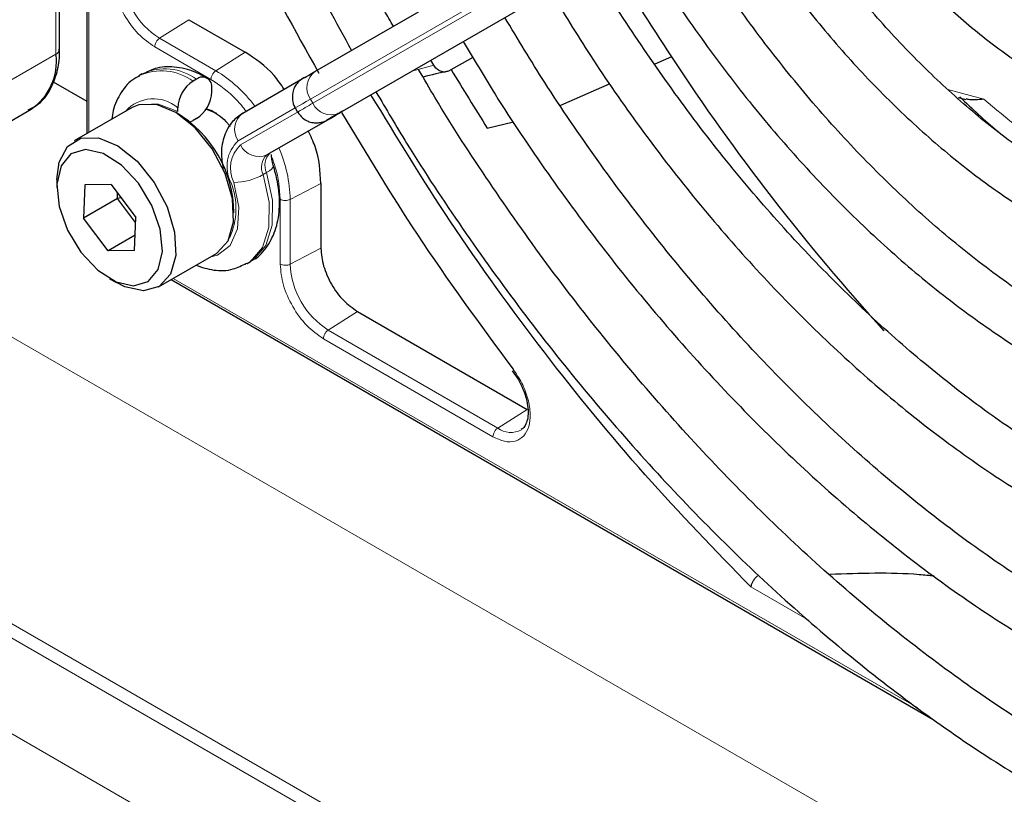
# Paper-space layout 'Blatt2' of a CAD drawing. Header units: millimetres. Extents: x 5 to 418, y 2 to 292.
# Tile 59 of 104: x 103.16 to 109.97, y 210.5 to 215.87. Entities that reach past the tile are written whole.
import ezdxf

# ---------------------------------------------------------------- set-up
doc = ezdxf.new("R2010")
doc.units = ezdxf.units.MM

psp = doc.layouts.new('Blatt2')

# ---------------------------------------------------------------- linework, layer by layer
at = {"color": 7, "linetype": 'Continuous', "lineweight": 25}
for p, q in [((103.4346, 215.6618), (103.4346, 221.939)), ((103.6231, 221.1888), (103.6231, 215.0772)), ((105.2026, 215.5082), (109.1992, 217.8161)), ((105.3929, 215.2331), (109.3894, 217.541)), ((104.3294, 215.8667), (104.7183, 215.6422)), ((106.296, 215.6044), (106.1262, 215.5112)), ((107.6694, 215.6092), (107.5543, 215.5587)), ((106.0247, 215.5509), (106.0039, 215.5859)), ((104.0075, 215.4915), (103.9839, 215.4779)), ((104.3825, 215.4544), (104.3589, 215.4408)), ((104.7025, 215.2193), (105.1163, 215.4583)), ((103.3903, 215.4359), (103.6231, 215.3015)), ((104.4885, 215.3659), (104.4885, 215.3932)), ((107.2438, 215.4225), (106.901, 215.2721)), ((109.6529, 215.3286), (109.7075, 215.3144)), ((103.9376, 215.2588), (103.5369, 215.0274)), ((104.2528, 215.2299), (104.2528, 215.2571)), ((104.4491, 215.2504), (104.4885, 215.2367)), ((105.0656, 215.2558), (105.0823, 215.227)), ((102.9241, 215.0652), (103.2376, 215.2462)), ((104.3825, 215.1822), (104.3589, 215.1686)), ((104.8928, 214.9442), (105.3066, 215.1832)), ((105.2936, 215.1758), (105.3538, 215.2105)), ((106.395, 215.1165), (106.5762, 215.1596)), ((103.4161, 214.7604), (103.4161, 214.7059)), ((103.6102, 214.7222), (103.5996, 214.4929)), ((103.792, 214.7243), (103.6102, 214.7222)), ((103.792, 214.7243), (103.9633, 214.4972)), ((105.2434, 214.7328), (105.2434, 214.2837)), ((103.8353, 214.6289), (103.837, 214.6647)), ((103.8353, 214.6289), (103.5996, 214.4929)), ((103.8599, 214.6342), (103.8353, 214.6289)), ((103.9616, 214.4614), (103.8353, 214.6289)), ((103.7709, 214.2657), (103.5996, 214.4929)), ((103.9527, 214.2679), (103.9633, 214.4972)), ((103.9576, 214.3735), (103.7709, 214.2657)), ((103.9527, 214.2679), (103.7709, 214.2657)), ((104.1202, 214.0171), (104.5209, 214.2484)), ((104.7339, 214.1789), (104.7574, 214.1925)), ((103.7814, 214.0732), (103.8285, 214.046)), ((104.2064, 214.0668), (109.4808, 211.0219)), ((105.4962, 213.8458), (106.6702, 213.1681)), ((106.5668, 213.4342), (106.6086, 213.3768))]:
    psp.add_line(p, q, dxfattribs=at)
at = {"color": 7, "linetype": 'Continuous', "lineweight": 18}
for p, q in [((103.4102, 221.9011), (103.4102, 215.6277)), ((103.6378, 221.0566), (103.6378, 215.0856)), ((91.8364, 220.1737), (112.9635, 207.9772)), ((146.6161, 186.5636), (90.9988, 218.6708)), ((92.2609, 217.8438), (145.354, 187.1938)), ((109.1681, 217.6249), (105.1716, 215.317)), ((105.1882, 215.2882), (109.1848, 217.5961)), ((109.3658, 217.5274), (105.3693, 215.2195)), ((145.0748, 186.6928), (91.9817, 217.3429)), ((104.3294, 215.8667), (104.1272, 215.7377)), ((104.5161, 215.5132), (104.1272, 215.7377)), ((104.4826, 215.4531), (104.0938, 215.6776)), ((103.0967, 215.4468), (103.4102, 215.6277)), ((104.7183, 215.6422), (104.5161, 215.5132)), ((105.8719, 215.5097), (106.0247, 215.5509)), ((109.5824, 215.3834), (109.831, 215.3162)), ((105.0657, 215.2558), (104.6715, 215.0282)), ((105.1716, 215.317), (105.1882, 215.2882)), ((104.6881, 214.9993), (105.1019, 215.2383)), ((105.283, 215.1696), (104.8692, 214.9306)), ((104.8928, 214.9442), (104.8692, 214.9306)), ((104.8682, 214.8075), (104.8446, 214.7939)), ((105.0306, 214.6222), (105.2434, 214.7328)), ((104.9617, 214.1742), (104.9617, 214.6233)), ((105.0306, 214.1731), (105.0306, 214.6222)), ((105.0306, 214.1731), (105.2434, 214.2837)), ((104.221, 214.0752), (109.3742, 211.1004)), ((105.4962, 213.8458), (105.294, 213.7169)), ((106.468, 213.0391), (105.294, 213.7169)), ((106.4345, 212.979), (105.2605, 213.6567)), ((106.6702, 213.1681), (106.468, 213.0391)), ((108.6216, 211.7067), (108.2197, 211.9387))]:
    psp.add_line(p, q, dxfattribs=at)
at = {"color": 7, "linetype": 'Continuous', "lineweight": 25, "flags": 128}
for points in [[(105.1284, 215.4653), (105.1316, 215.4671), (105.1434, 215.474), (105.1593, 215.4831), (105.1791, 215.4946), (105.2026, 215.5082)], [(104.5209, 214.2484), (104.5259, 214.2513), (104.6029, 214.336), (104.6394, 214.466), (104.6315, 214.6271), (104.58, 214.8019), (104.4904, 214.9714), (104.3726, 215.1174), (104.2393, 215.224), (104.1048, 215.2795), (103.9839, 215.2781), (103.9376, 215.2588)], [(104.5239, 215.2162), (104.5239, 215.2162), (104.4482, 215.2466)], [(105.353, 215.21), (105.3495, 215.208), (105.3385, 215.2016), (105.3236, 215.193), (105.3051, 215.1823), (105.283, 215.1696)], [(105.3693, 215.2195), (105.3457, 215.2059), (105.3259, 215.1945), (105.31, 215.1853), (105.2983, 215.1785), (105.2907, 215.1741), (105.2874, 215.1722), (105.2872, 215.1721)], [(105.3066, 215.1832), (105.3301, 215.1968), (105.35, 215.2082), (105.3658, 215.2174), (105.3776, 215.2242), (105.3817, 215.2266)], [(105.3538, 215.2105), (105.3587, 215.2133), (105.3598, 215.214)], [(105.3887, 215.2306), (105.3875, 215.23), (105.3822, 215.2269)], [(104.3356, 215.1582), (104.3382, 215.159), (104.3589, 215.1686)], [(103.4161, 214.7604), (103.4313, 214.8797), (103.4888, 214.9885), (103.5832, 215.0468), (103.7042, 215.0482), (103.8386, 214.9926), (103.9719, 214.8861), (104.0898, 214.7401), (104.1793, 214.5706), (104.2308, 214.3957), (104.2387, 214.2346), (104.2022, 214.1047), (104.1252, 214.02), (104.016, 213.9897), (104.016, 213.9897)], [(103.9475, 214.0234), (104.0487, 214.0531), (104.1178, 214.1362), (104.1463, 214.2625), (104.1308, 214.4169), (104.0731, 214.5807), (103.9803, 214.7342), (103.8634, 214.8588), (103.7367, 214.9396), (103.6154, 214.9667), (103.5141, 214.9369), (103.4451, 214.8539), (103.4166, 214.7275), (103.4321, 214.5731), (103.4898, 214.4093), (103.5826, 214.2559), (103.6994, 214.1313), (103.8261, 214.0505), (103.9475, 214.0234)], [(104.016, 213.9897), (103.8866, 214.0172), (103.8285, 214.046)]]:
    psp.add_lwpolyline(points, dxfattribs=at)
at = {"color": 7, "linetype": 'Continuous', "lineweight": 18, "flags": 128}
for points in [[(104.074, 215.2845), (104.1186, 215.2806), (104.2528, 215.2299)], [(105.1716, 215.317), (105.1412, 215.2995), (105.1156, 215.2847), (105.0951, 215.2729), (105.0799, 215.2641), (105.0701, 215.2584), (105.0658, 215.256), (105.0656, 215.2558)], [(105.2872, 215.1721), (105.2884, 215.1727), (105.2936, 215.1758)], [(104.8682, 214.8075), (104.887, 214.8196), (104.9014, 214.8315), (104.9107, 214.8427), (104.9147, 214.8529), (104.9142, 214.859)], [(104.8446, 214.7939), (104.8849, 214.6032), (104.8828, 214.4307), (104.8385, 214.2901), (104.7556, 214.1929), (104.7308, 214.1771)], [(104.7574, 214.1925), (104.7791, 214.2065), (104.8621, 214.3037), (104.9063, 214.4443), (104.9084, 214.6168), (104.8682, 214.8075)], [(104.4743, 214.2214), (104.527, 214.235), (104.615, 214.3029), (104.6662, 214.4181), (104.6753, 214.5687), (104.6414, 214.7396)]]:
    psp.add_lwpolyline(points, dxfattribs=at)
at = {"color": 7, "linetype": 'Continuous', "lineweight": 25}
for centre, radius, start, end in [((121.3656, 224.6459), 16.4088, 210.57672, 213.41658), ((103.3929, 215.6659), 0.0419, 294.37466, 354.3052), ((103.0138, 215.5773), 0.3996, 304.05635, 7.25583), ((120.602, 224.1101), 15.4763, 213.31791, 222.20638), ((104.4239, 215.4037), 0.0655, 350.78596, 129.20329), ((107.3663, 209.9063), 5.7405, 102.47533, 104.27409), ((121.0502, 224.4641), 17.3825, 210.96241, 212.53109), ((104.4831, 215.2466), 0.2305, 122.60548, 177.39452), ((104.2583, 215.3764), 0.2305, 302.60548, 357.39452), ((103.8291, 214.5226), 0.8125, 0.47741, 59.51723), ((191.2573, 66.4944), 171.7437, 119.997132, 120.026725)]:
    psp.add_arc(centre, radius, start, end, dxfattribs=at)
at = {"color": 7, "linetype": 'Continuous', "lineweight": 18}
for centre, radius, start, end in [((104.4357, 216.22), 0.5725, 182.60548, 237.39452), ((104.1635, 215.155), 0.371, 53.82146, 114.86808), ((104.1395, 215.14), 0.3724, 53.88996, 114.14131), ((104.0145, 214.6873), 0.9663, 36.9374, 58.72665), ((105.2846, 215.3968), 0.1383, 126.35124, 215.18509), ((104.0848, 215.0602), 0.2589, 49.51679, 138.47198), ((222.7495, 11.642), 235.1434, 119.997057, 120.026869), ((105.3138, 215.3462), 0.1384, 204.8163, 293.64307), ((104.7845, 215.1079), 0.1383, 126.35124, 215.18509), ((103.6011, 218.2472), 3.5062, 299.97803, 300.10636), ((104.8364, 214.8503), 0.2426, 132.84482, 206.75067), ((104.8374, 214.8384), 0.2195, 132.84482, 206.75067), ((104.8137, 215.0574), 0.1384, 204.8163, 293.64307), ((104.0644, 214.6007), 0.9664, 1.27565, 23.06505), ((104.9477, 214.8459), 0.1155, 132.84482, 206.75067), ((104.9713, 214.8595), 0.1155, 132.84482, 206.75067), ((104.6392, 215.1548), 0.4152, 270.29743, 299.64472), ((104.17, 214.5571), 0.486, 335.25561, 22.25708), ((105.6025, 214.1991), 0.5725, 182.60548, 237.39452), ((106.5586, 213.1583), 0.1497, 232.73816, 298.76872)]:
    psp.add_arc(centre, radius, start, end, dxfattribs=at)
at = {"color": 7, "linetype": 'Continuous', "lineweight": 25}
for points, knots in [([(105.2399, 226.3202), (105.1413, 226.2405), (104.9339, 226.0727), (104.6546, 225.7641), (104.3954, 225.4084), (104.1699, 225.0124), (103.9785, 224.5794), (103.8226, 224.1112), (103.7032, 223.6107), (103.6208, 223.0806), (103.5761, 222.5241), (103.5691, 221.9444), (103.5999, 221.3447), (103.6682, 220.7284), (103.7735, 220.0989), (103.9152, 219.4598), (104.0925, 218.8143), (104.3042, 218.1662), (104.5492, 217.5188), (104.8267, 216.8761), (105.1266, 216.2519), (105.348, 215.8496), (105.4556, 215.6542)], [0, 0, 0, 0, 0.045036, 0.094766, 0.144622, 0.194644, 0.244835, 0.295175, 0.345629, 0.396161, 0.446738, 0.497338, 0.547939, 0.598533, 0.649113, 0.699679, 0.750229, 0.800766, 0.851292, 0.901808, 0.952318, 1, 1, 1, 1]), ([(105.7454, 215.8216), (105.7247, 215.857), (105.5866, 216.0926), (105.3568, 216.5425), (105.06, 217.1676), (104.7961, 217.8006), (104.5636, 218.4361), (104.3646, 219.0708), (104.2, 219.7008), (104.0708, 220.3227), (103.9776, 220.9327), (103.9208, 221.5274), (103.9008, 222.1032), (103.9174, 222.6569), (103.9704, 223.1852), (104.0594, 223.6853), (104.1836, 224.1543), (104.3422, 224.5897), (104.5344, 224.9891), (104.7585, 225.3514), (105.0159, 225.6712), (105.2337, 225.8965), (105.3746, 225.9998), (105.4099, 226.0257)], [0, 0, 0, 0, 0.009043, 0.060312, 0.111577, 0.162835, 0.214084, 0.26532, 0.31654, 0.367742, 0.418924, 0.470085, 0.521224, 0.572346, 0.623457, 0.674565, 0.725687, 0.776848, 0.828085, 0.879444, 0.930974, 0.982715, 1, 1, 1, 1]), ([(104.2693, 217.4372), (104.4225, 217.0875), (104.7107, 216.4291), (105.0637, 215.7934), (105.2291, 215.4955)], [0, 0, 0, 0, 0.531204, 1, 1, 1, 1]), ([(111.5287, 215.4276), (111.5283, 215.4275), (111.4527, 215.4129), (111.2813, 215.4262), (111.0189, 215.4721), (110.743, 215.5694), (110.4616, 215.7098), (110.178, 215.893), (109.8971, 216.116), (109.6236, 216.3755), (109.363, 216.6678), (109.1296, 216.9693), (108.9955, 217.1811), (108.9341, 217.2781)], [0, 0, 0, 0, 0.000607, 0.105297, 0.207883, 0.309232, 0.410068, 0.510794, 0.611558, 0.712453, 0.813494, 0.914656, 1, 1, 1, 1]), ([(108.6445, 217.1108), (108.7165, 216.998), (108.8655, 216.7648), (109.1202, 216.4379), (109.397, 216.13), (109.6892, 215.8547), (109.992, 215.6156), (110.3016, 215.4167), (110.6137, 215.2614), (110.9239, 215.1522), (111.2267, 215.0941), (111.49, 215.0809), (111.6433, 215.1097), (111.7055, 215.1214)], [0, 0, 0, 0, 0.087876, 0.181746, 0.275693, 0.369759, 0.463981, 0.558384, 0.652963, 0.747628, 0.842097, 0.935945, 1, 1, 1, 1]), ([(112.1461, 214.3582), (112.1306, 214.3537), (112.0285, 214.3241), (111.8177, 214.3146), (111.5169, 214.3334), (111.2004, 214.4033), (110.8747, 214.5181), (110.5424, 214.6779), (110.2076, 214.8808), (109.8744, 215.1248), (109.5467, 215.4069), (109.2289, 215.7243), (108.924, 216.0726), (108.6389, 216.4494), (108.4399, 216.7373), (108.3449, 216.9026), (108.3297, 216.929)], [0, 0, 0, 0, 0.014864, 0.097891, 0.179836, 0.260915, 0.341479, 0.421805, 0.502068, 0.582337, 0.662662, 0.743061, 0.82353, 0.904058, 0.984625, 1, 1, 1, 1]), ([(108.0399, 216.7617), (108.1209, 216.632), (108.2897, 216.3615), (108.5756, 215.9756), (108.8869, 215.6035), (109.2154, 215.2617), (109.5568, 214.9534), (109.9079, 214.6822), (110.2649, 214.4514), (110.6241, 214.2636), (110.9817, 214.1215), (111.3335, 214.0275), (111.6761, 213.9812), (112.0017, 213.9909), (112.2178, 214.0172), (112.3173, 214.0537), (112.3211, 214.0551)], [0, 0, 0, 0, 0.071055, 0.148113, 0.225204, 0.302346, 0.379558, 0.456854, 0.534244, 0.611722, 0.689258, 0.766739, 0.844001, 0.920818, 0.996966, 1, 1, 1, 1]), ([(112.7572, 213.2998), (112.6949, 213.2814), (112.534, 213.2341), (112.2491, 213.2109), (111.9095, 213.2247), (111.5548, 213.2877), (111.1892, 213.3967), (110.8157, 213.5513), (110.4376, 213.7502), (110.0585, 213.9918), (109.6819, 214.2739), (109.3115, 214.5941), (108.9509, 214.9494), (108.6034, 215.3365), (108.2733, 215.7522), (107.9773, 216.1669), (107.804, 216.4505), (107.7249, 216.5798)], [0, 0, 0, 0, 0.044535, 0.115036, 0.18491, 0.25425, 0.323233, 0.39202, 0.460724, 0.529412, 0.598115, 0.666856, 0.735642, 0.804471, 0.873336, 0.942229, 1, 1, 1, 1]), ([(107.4371, 216.4136), (107.4615, 216.3711), (107.5787, 216.1673), (107.8144, 215.8192), (108.1415, 215.375), (108.4905, 214.9578), (108.8556, 214.5697), (109.2345, 214.2146), (109.6238, 213.8956), (110.0203, 213.6156), (110.4205, 213.3773), (110.8212, 213.183), (111.2189, 213.0346), (111.6098, 212.9341), (111.9906, 212.8821), (112.3564, 212.8816), (112.6714, 212.9197), (112.854, 212.9791), (112.9284, 213.0033)], [0, 0, 0, 0, 0.0176158, 0.0844456, 0.1512863, 0.218148, 0.2850406, 0.351974, 0.4189567, 0.4859945, 0.5530885, 0.6202297, 0.6873881, 0.7544953, 0.8214553, 0.8881415, 0.954425, 1, 1, 1, 1]), ([(113.3668, 212.244), (113.3355, 212.2318), (113.1989, 212.1787), (112.9333, 212.1318), (112.5726, 212.1053), (112.1933, 212.1298), (111.8006, 212.2007), (111.3967, 212.3184), (110.9847, 212.4819), (110.5676, 212.69), (110.1487, 212.9414), (109.7311, 213.2342), (109.3181, 213.5663), (108.9131, 213.9352), (108.5192, 214.3381), (108.1398, 214.7721), (107.7768, 215.2331), (107.4373, 215.72), (107.2176, 216.0543), (107.1194, 216.229), (107.1189, 216.2298)], [0, 0, 0, 0, 0.01859, 0.081144, 0.14333, 0.205112, 0.26656, 0.32778, 0.388866, 0.449891, 0.510899, 0.571911, 0.632945, 0.694007, 0.755099, 0.816219, 0.877362, 0.938523, 0.999696, 1, 1, 1, 1]), ([(106.8317, 216.064), (106.9226, 215.9143), (107.1193, 215.59), (107.4516, 215.1142), (107.8193, 214.6365), (108.2064, 214.1861), (108.6093, 213.7657), (109.0255, 213.3786), (109.4518, 213.0277), (109.8853, 212.7156), (110.323, 212.4447), (110.7617, 212.2171), (111.1983, 212.0348), (111.6295, 211.8994), (112.0521, 211.8123), (112.4628, 211.7738), (112.8574, 211.7861), (113.2186, 211.8403), (113.4366, 211.914), (113.5375, 211.9482)], [0, 0, 0, 0, 0.051309, 0.111098, 0.170898, 0.230714, 0.290553, 0.35042, 0.41032, 0.470257, 0.530232, 0.590239, 0.650267, 0.710279, 0.770224, 0.830034, 0.889626, 0.948923, 1, 1, 1, 1]), ([(113.9756, 211.1895), (113.9601, 211.1827), (113.8324, 211.1265), (113.5693, 211.0654), (113.1874, 211.0101), (112.7847, 211.0071), (112.367, 211.0505), (111.9361, 211.1413), (111.495, 211.2786), (111.0463, 211.4616), (110.5928, 211.6893), (110.1375, 211.9602), (109.6834, 212.2728), (109.2336, 212.625), (108.7911, 213.0147), (108.3587, 213.4393), (107.9396, 213.8961), (107.5362, 214.382), (107.1523, 214.8943), (106.8095, 215.3944), (106.6072, 215.7309), (106.5165, 215.8819)], [0, 0, 0, 0, 0.007789, 0.064483, 0.120956, 0.177145, 0.233066, 0.288778, 0.344348, 0.399835, 0.455284, 0.510722, 0.566163, 0.621618, 0.677094, 0.732592, 0.78811, 0.843647, 0.899198, 0.95476, 1, 1, 1, 1]), ([(103.2187, 215.2417), (103.2434, 215.2542), (103.3056, 215.2857), (103.3748, 215.3786), (103.4195, 215.5001), (103.4372, 215.5973), (103.4332, 215.6537), (103.4326, 215.6627)], [0, 0, 0, 0, 0.178353, 0.449155, 0.712576, 0.95398, 1, 1, 1, 1]), ([(106.2288, 215.7159), (106.3014, 215.5932), (106.4863, 215.2806), (106.8122, 214.7981), (107.2001, 214.2704), (107.6091, 213.7687), (108.0352, 213.2952), (108.4761, 212.8532), (108.9292, 212.4453), (109.3916, 212.0743), (109.8606, 211.7426), (110.3332, 211.4522), (110.8067, 211.2051), (111.2781, 211.0032), (111.7444, 210.8478), (112.2027, 210.7401), (112.6497, 210.6813), (113.0826, 210.6711), (113.4973, 210.7118), (113.8529, 210.7858), (114.0595, 210.8668), (114.143, 210.8995)], [0, 0, 0, 0, 0.035219, 0.089791, 0.144368, 0.198955, 0.253556, 0.308176, 0.362817, 0.417482, 0.472174, 0.526893, 0.581635, 0.636391, 0.691138, 0.745845, 0.800467, 0.85495, 0.90924, 0.963298, 1, 1, 1, 1]), ([(104.9896, 215.3851), (104.9668, 215.4181), (104.8887, 215.531), (104.7889, 215.5961), (104.7183, 215.6422)], [0, 0, 0, 0, 0.292389, 1, 1, 1, 1]), ([(104.4575, 215.4618), (104.4294, 215.4766), (104.3548, 215.5158), (104.2324, 215.5441), (104.1055, 215.5397), (104.0393, 215.5035), (104.0121, 215.4886)], [0, 0, 0, 0, 0.189351, 0.503179, 0.796061, 1, 1, 1, 1]), ([(114.5824, 210.1384), (114.5683, 210.1319), (114.4346, 210.0697), (114.158, 209.9961), (113.7537, 209.9218), (113.3277, 209.8999), (112.8856, 209.9244), (112.4291, 209.9967), (111.961, 210.1159), (111.4837, 210.2814), (110.9997, 210.4923), (110.5119, 210.7476), (110.023, 211.0459), (109.5358, 211.3856), (109.0531, 211.7649), (108.5777, 212.1816), (108.1125, 212.6334), (107.66, 213.1177), (107.2231, 213.632), (106.8038, 214.1728), (106.4068, 214.7384), (106.1112, 215.1899), (105.9574, 215.4568), (105.9196, 215.5226)], [0, 0, 0, 0, 0.00617, 0.058399, 0.110483, 0.162363, 0.214035, 0.265531, 0.316897, 0.368178, 0.419411, 0.470623, 0.52183, 0.573042, 0.624266, 0.675505, 0.726761, 0.778032, 0.829318, 0.880615, 0.931921, 0.983233, 1, 1, 1, 1]), ([(106.1262, 215.5112), (106.118, 215.5081), (106.1013, 215.5018), (106.0719, 215.5076), (106.0441, 215.524), (106.0311, 215.542), (106.0247, 215.5509)], [0, 0, 0, 0, 0.243701, 0.495029, 0.749466, 1, 1, 1, 1]), ([(103.9911, 215.4762), (103.9789, 215.471), (103.925, 215.4484), (103.8583, 215.364), (103.807, 215.2663), (103.7998, 215.1979), (103.7977, 215.178)], [0, 0, 0, 0, 0.109117, 0.480423, 0.848081, 1, 1, 1, 1]), ([(105.1318, 215.4673), (105.1289, 215.4656), (105.1223, 215.4618), (105.1215, 215.4613), (105.1205, 215.4607), (105.1201, 215.4605), (105.1197, 215.4603), (105.1191, 215.4599), (105.118, 215.4592), (105.113, 215.4562), (105.1005, 215.4476), (105.0816, 215.4301), (105.0609, 215.4008), (105.0456, 215.3598), (105.0449, 215.3103), (105.053, 215.2719), (105.0661, 215.2565), (105.0675, 215.2549)], [0, 0, 0, 0, 0.092212, 0.209488, 0.253491, 0.272772, 0.281941, 0.288483, 0.292039, 0.298617, 0.342518, 0.427902, 0.531257, 0.66572, 0.817326, 0.980089, 1, 1, 1, 1]), ([(108.2197, 211.9387), (107.9732, 212.1925), (107.4789, 212.7016), (106.7835, 213.5559), (106.1442, 214.4363), (105.7694, 215.0525), (105.5902, 215.3471)], [0, 0, 0, 0, 0.254215, 0.509942, 0.76567, 1, 1, 1, 1]), ([(105.6247, 215.367), (105.6947, 215.2477), (105.8842, 214.9247), (106.2215, 214.4173), (106.6312, 213.8469), (107.0627, 213.3017), (107.512, 212.7838), (107.9772, 212.2961), (108.4557, 211.8414), (108.9449, 211.4222), (109.4423, 211.0408), (109.9451, 210.6993), (110.4507, 210.3998), (110.9564, 210.144), (111.4595, 209.9334), (111.9571, 209.7694), (112.4464, 209.6532), (112.9247, 209.5853), (113.3888, 209.5666), (113.8367, 209.5959), (114.2629, 209.678), (114.5678, 209.7633), (114.7221, 209.8356), (114.7498, 209.8485)], [0, 0, 0, 0, 0.02956, 0.080067, 0.130579, 0.181097, 0.231624, 0.282164, 0.33272, 0.383292, 0.433884, 0.484497, 0.535128, 0.585775, 0.636431, 0.687077, 0.737692, 0.788243, 0.838692, 0.889001, 0.939137, 0.989092, 1, 1, 1, 1]), ([(109.6662, 215.3318), (109.7511, 215.2499), (109.8406, 215.1636), (109.9337, 215.0888), (109.9384, 215.0849)], [0, 0, 0, 0, 0.949084, 1, 1, 1, 1]), ([(109.831, 215.3162), (109.8113, 215.3138), (109.7791, 215.3099), (109.7465, 215.3109), (109.7242, 215.3119), (109.7139, 215.3179), (109.708, 215.3213)], [0, 0, 0, 0, 0.41441, 0.678534, 0.817569, 1, 1, 1, 1]), ([(104.4885, 215.2367), (104.5278, 215.2123), (104.5732, 215.1842), (104.6088, 215.1345), (104.6136, 215.1278)], [0, 0, 0, 0, 0.86542, 1, 1, 1, 1]), ([(104.7025, 215.2193), (104.6776, 215.2013), (104.6218, 215.161), (104.5708, 215.0634), (104.5487, 214.952), (104.5609, 214.8729), (104.5665, 214.8363)], [0, 0, 0, 0, 0.2163254, 0.4852924, 0.7620157, 1, 1, 1, 1]), ([(105.0843, 215.2259), (105.094, 215.2118), (105.1123, 215.1854), (105.1516, 215.1629), (105.1881, 215.1526), (105.2196, 215.1513), (105.245, 215.155), (105.2639, 215.1609), (105.2761, 215.1661), (105.2829, 215.1696), (105.2853, 215.171), (105.2858, 215.1713), (105.2863, 215.1715), (105.2867, 215.1718), (105.2873, 215.1721), (105.2882, 215.1727), (105.2914, 215.1745), (105.2936, 215.1758)], [0, 0, 0, 0, 0.159951, 0.300812, 0.417801, 0.516578, 0.597611, 0.659936, 0.702319, 0.724924, 0.729269, 0.732332, 0.736068, 0.742634, 0.759109, 0.834284, 1, 1, 1, 1]), ([(105.3869, 215.224), (105.5573, 214.94), (105.9264, 214.325), (106.3469, 213.754), (106.5733, 213.4466)], [0, 0, 0, 0, 0.461609, 1, 1, 1, 1]), ([(105.2434, 214.7328), (105.2387, 214.817), (105.2322, 214.936), (105.1735, 215.0601), (105.1563, 215.0964)], [0, 0, 0, 0, 0.7074082, 1, 1, 1, 1]), ([(104.9142, 214.859), (104.9106, 214.8727), (104.9027, 214.902), (104.9024, 214.9228), (104.9023, 214.934)], [0, 0, 0, 0, 0.466112, 1, 1, 1, 1]), ([(104.7569, 214.1961), (104.7639, 214.1989), (104.8128, 214.2187), (104.8785, 214.2976), (104.9398, 214.422), (104.9624, 214.5741), (104.9514, 214.7236), (104.9246, 214.8212), (104.9142, 214.859)], [0, 0, 0, 0, 0.033253, 0.23273, 0.429305, 0.636918, 0.859075, 1, 1, 1, 1]), ([(104.3787, 214.1663), (104.4194, 214.1529), (104.5048, 214.1249), (104.6282, 214.1294), (104.698, 214.165), (104.7282, 214.1803)], [0, 0, 0, 0, 0.341151, 0.715898, 1, 1, 1, 1]), ([(106.6086, 213.3768), (106.6269, 213.3406), (106.6522, 213.2902), (106.6711, 213.2178), (106.6787, 213.1629), (106.6763, 213.1079), (106.663, 213.0642), (106.6476, 213.0374), (106.6336, 213.0315), (106.6292, 213.0296)], [0, 0, 0, 0, 0.239572, 0.332572, 0.478423, 0.621081, 0.767924, 0.927133, 1, 1, 1, 1]), ([(108.2197, 211.9387), (108.2215, 211.9461), (108.2245, 211.9587), (108.2351, 211.9795), (108.2478, 211.9987), (108.2587, 212.0102), (108.264, 212.0157)], [0, 0, 0, 0, 0.292814, 0.50299, 0.762282, 1, 1, 1, 1]), ([(109.4884, 212.0132), (109.4538, 212.0168), (109.2178, 212.0412), (108.9736, 212.0322), (108.7652, 212.0246)], [0, 0, 0, 0, 0.146531, 1, 1, 1, 1])]:
    psp.add_open_spline(points, degree=3, knots=knots, dxfattribs=at)
at = {"color": 7, "linetype": 'Continuous', "lineweight": 18}
for points, knots in [([(104.0938, 215.6776), (104.0547, 215.7053), (103.9764, 215.7609), (103.8776, 215.8977), (103.8085, 216.0516), (103.7995, 216.1472), (103.795, 216.195)], [0, 0, 0, 0, 0.25, 0.5, 0.75, 1, 1, 1, 1]), ([(104.7265, 215.2331), (104.7043, 215.2605), (104.6299, 215.3527), (104.5434, 215.4117), (104.4826, 215.4531)], [0, 0, 0, 0, 0.297421, 1, 1, 1, 1]), ([(109.831, 215.3162), (109.9914, 215.1824), (110.3183, 214.9097), (110.8289, 214.6045), (111.2596, 214.4046), (111.507, 214.3534), (111.5878, 214.3366)], [0, 0, 0, 0, 0.276228, 0.562956, 0.857135, 1, 1, 1, 1]), ([(104.9617, 214.6233), (104.9568, 214.6965), (104.9505, 214.7914), (104.9124, 214.892), (104.9037, 214.9149)], [0, 0, 0, 0, 0.771732, 1, 1, 1, 1]), ([(104.9617, 214.6233), (104.9667, 214.621), (104.9767, 214.6164), (104.9958, 214.6142), (105.015, 214.6158), (105.0254, 214.6201), (105.0306, 214.6222)], [0, 0, 0, 0, 0.249992, 0.499995, 0.749997, 1, 1, 1, 1]), ([(106.5733, 213.4466), (106.5946, 213.4152), (106.6383, 213.3507), (106.6799, 213.2406), (106.6963, 213.1355), (106.6857, 213.0465), (106.6502, 212.9801), (106.5917, 212.9436), (106.5165, 212.9403), (106.4613, 212.9663), (106.4345, 212.979)], [0, 0, 0, 0, 0.121713, 0.25, 0.378287, 0.5, 0.621713, 0.75, 0.878287, 1, 1, 1, 1])]:
    psp.add_open_spline(points, degree=3, knots=knots, dxfattribs=at)
for points in [[(104.0938, 215.6776), (104.0943, 215.683), (104.0953, 215.6939), (104.1029, 215.7116), (104.1139, 215.7275), (104.1228, 215.7343), (104.1272, 215.7377)], [(104.4826, 215.4531), (104.4831, 215.4585), (104.4841, 215.4695), (104.4918, 215.4871), (104.5028, 215.503), (104.5117, 215.5098), (104.5161, 215.5132)], [(105.2605, 213.6567), (105.2214, 213.6845), (105.1431, 213.7401), (105.0443, 213.8769), (104.9752, 214.0308), (104.9662, 214.1264), (104.9617, 214.1742)], [(105.0306, 214.1731), (105.0254, 214.171), (105.015, 214.1667), (104.9958, 214.1651), (104.9767, 214.1673), (104.9667, 214.1719), (104.9617, 214.1742)], [(105.2605, 213.6567), (105.261, 213.6622), (105.262, 213.6731), (105.2696, 213.6907), (105.2806, 213.7066), (105.2895, 213.7135), (105.294, 213.7169)], [(106.4345, 212.979), (106.435, 212.9845), (106.436, 212.9954), (106.4436, 213.013), (106.4547, 213.0289), (106.4636, 213.0357), (106.468, 213.0391)]]:
    psp.add_open_spline(points, degree=3, dxfattribs=at)
at = {"color": 7, "linetype": 'Continuous', "lineweight": 25}
psp.add_open_spline([(105.2434, 214.2837), (105.2472, 214.2433), (105.2548, 214.1624), (105.3132, 214.0321), (105.3968, 213.9164), (105.463, 213.8694), (105.4962, 213.8458)], degree=3, dxfattribs=at)

doc.saveas('drawing.dxf')
